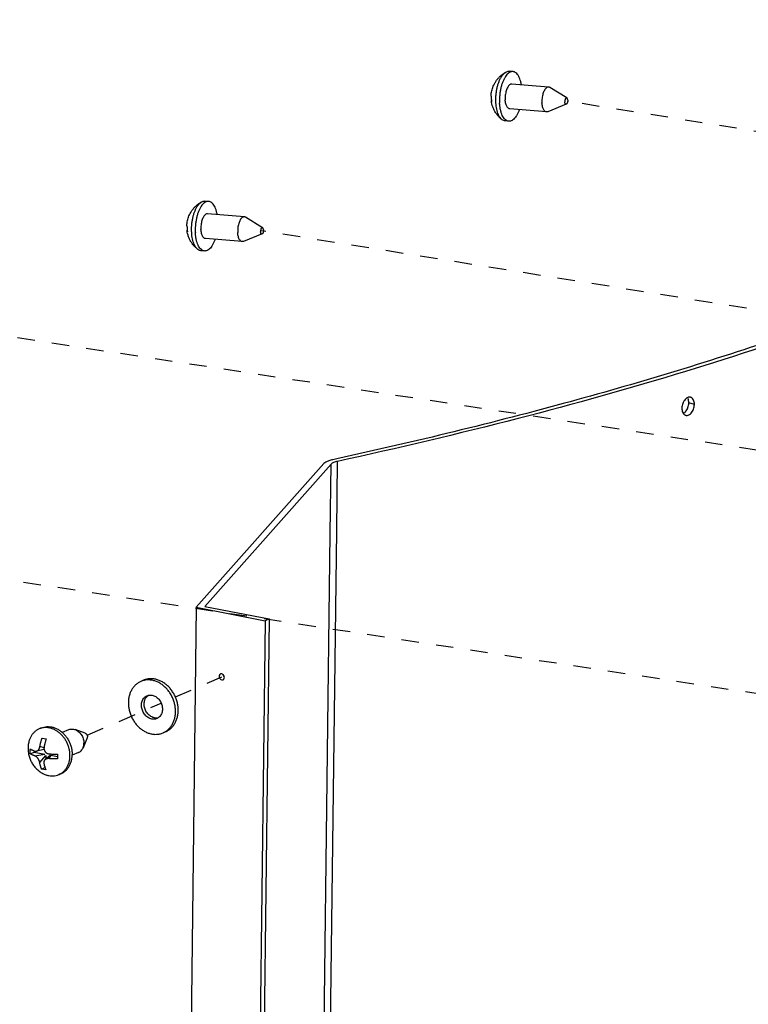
# Paper-space layout 'Layout1' of a CAD drawing. Header units: inches. Extents: x 29 to 351, y 58 to 234.
# Tile 49 of 104: x 36.44 to 41.05, y 194.44 to 200.67. Entities that reach past the tile are written whole.
import ezdxf

# ---------------------------------------------------------------- set-up
doc = ezdxf.new("R2010")
doc.units = ezdxf.units.IN
doc.header["$LTSCALE"] = 1.1
doc.header["$MEASUREMENT"] = 0
doc.linetypes.add('DASHED', pattern=[0.2, 0.1, -0.1])
doc.layers.get('0').update_dxf_attribs({"linetype": 'CONTINUOUS'})
for name, color, linetype in [('02___PRT_ALL_AXES', 7, 'CONTINUOUS'), ('6_ALL_SURFS', 7, 'CONTINUOUS'), ('7_ALL_FEATURES', 7, 'CONTINUOUS')]:
    doc.layers.add(name, color=color, linetype=linetype)

psp = doc.layouts.get("Layout1")

# ---------------------------------------------------------------- linework, layer by layer
at = {"color": 4, "linetype": 'DASHED'}
for p, q in [((66.82302021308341, 195.8473634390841), (39.89193912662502, 200.1506198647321)), ((64.71317168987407, 195.0560451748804), (37.96694319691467, 199.3297644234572)), ((63.50124009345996, 194.5428296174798), (36.02264840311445, 198.7123643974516)), ((61.14653916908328, 193.3595199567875), (34.43332467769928, 197.4129182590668)), ((37.42003592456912, 196.3808517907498), (37.71373654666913, 196.5082198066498)), ((36.86215429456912, 196.1389174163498), (37.33026032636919, 196.3419191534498))]:
    psp.add_line(p, q, dxfattribs=at)
at = {"color": 7, "linetype": 'Continuous'}
for p, q in [((38.40025809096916, 197.4157476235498), (38.40560965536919, 197.8534565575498)), ((38.44086261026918, 197.4333568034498), (38.44621417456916, 197.8710657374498)), ((37.21841868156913, 196.4865247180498), (37.20142547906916, 196.4791553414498)), ((37.3593942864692, 196.1614460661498), (37.34240108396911, 196.1540766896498))]:
    psp.add_line(p, q, dxfattribs=at)
for points, start_tangent, end_tangent in [([(37.2014243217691, 196.4791541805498), (37.19302190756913, 196.4751018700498), (37.17580822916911, 196.4638875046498), (37.16055097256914, 196.4496751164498), (37.14756073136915, 196.4327540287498), (37.1371019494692, 196.4134687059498), (37.1293875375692, 196.3922117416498), (37.1245745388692, 196.3694158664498), (37.12276093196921, 196.3455451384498), (37.1239836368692, 196.3210854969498), (37.12821776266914, 196.2965348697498), (37.13537711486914, 196.2723930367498), (37.14531594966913, 196.2491514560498), (37.15783194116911, 196.2272832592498), (37.17267029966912, 196.2072336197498), (37.18952895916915, 196.1894106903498), (37.2080647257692, 196.1741772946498), (37.22790026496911, 196.1618435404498), (37.24863178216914, 196.1526605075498), (37.26983724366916, 196.1468151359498)], (-0.9174468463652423, -0.3978583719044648), (0.981704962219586, -0.1904084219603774)), ([(37.27398931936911, 196.4864168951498), (37.25274159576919, 196.4888056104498), (37.23188415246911, 196.4876890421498), (37.21184158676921, 196.4830899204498), (37.2014243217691, 196.4791541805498)], (-0.9817049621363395, 0.1904084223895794), (-0.9174468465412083, -0.3978583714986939)), ([(37.2909825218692, 196.4937862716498), (37.2697347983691, 196.4961749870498), (37.2488773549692, 196.4950584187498), (37.22883478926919, 196.4904592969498), (37.21841752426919, 196.4865235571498)], (-0.9817049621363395, 0.1904084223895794), (-0.9174468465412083, -0.3978583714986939)), ([(37.34240224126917, 196.1540778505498), (37.35080465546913, 196.1581301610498), (37.36801833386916, 196.1693445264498), (37.38327559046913, 196.1835569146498), (37.39626583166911, 196.2004780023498), (37.40672461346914, 196.2197633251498), (37.41443902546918, 196.2410202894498), (37.41925202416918, 196.2638161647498), (37.42106563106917, 196.2876868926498), (37.41984292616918, 196.3121465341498), (37.41560880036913, 196.3366971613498), (37.40844944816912, 196.3608389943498), (37.3985106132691, 196.3840805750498), (37.38599462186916, 196.4059487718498), (37.37115626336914, 196.4259984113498), (37.35429760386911, 196.4438213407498), (37.33576183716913, 196.4590547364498), (37.31592629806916, 196.4713884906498), (37.29519478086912, 196.4805715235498), (37.27398931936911, 196.4864168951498)], (0.9174468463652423, 0.3978583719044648), (-0.981704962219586, 0.1904084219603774)), ([(37.35939544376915, 196.1614472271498), (37.36779785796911, 196.1654995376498), (37.38501153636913, 196.1767139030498), (37.4002687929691, 196.1909262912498), (37.4132590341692, 196.2078473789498), (37.42371781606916, 196.2271327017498), (37.43143222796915, 196.2483896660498), (37.43624522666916, 196.2711855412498), (37.43805883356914, 196.2950562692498), (37.43683612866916, 196.3195159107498), (37.4326020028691, 196.3440665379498), (37.4254426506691, 196.3682083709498), (37.41550381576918, 196.3914499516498), (37.40298782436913, 196.4133181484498), (37.38814946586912, 196.4333677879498), (37.3712908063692, 196.4511907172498), (37.35275503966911, 196.4664241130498), (37.33291950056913, 196.4787578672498), (37.3121879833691, 196.4879409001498), (37.2909825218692, 196.4937862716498)], (0.9174468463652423, 0.3978583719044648), (-0.981704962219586, 0.1904084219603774)), ([(37.27099059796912, 196.2411489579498), (37.25949348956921, 196.2445281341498), (37.24837375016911, 196.2500976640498), (37.23796924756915, 196.2576883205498), (37.22859611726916, 196.2670694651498), (37.2205391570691, 196.2779560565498), (37.21404317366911, 196.2900173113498), (37.2093055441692, 196.3028867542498), (37.20647021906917, 196.3161733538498), (37.20562334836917, 196.3294734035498), (37.2067906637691, 196.3423827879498), (37.20993669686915, 196.3545092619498), (37.2149658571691, 196.3654843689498), (37.22172533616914, 196.3749746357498), (37.23000975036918, 196.3826917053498), (37.23956738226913, 196.3884010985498), (37.24058167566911, 196.3888540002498)], (-0.9817049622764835, 0.1904084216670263), (0.917472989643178, 0.3977980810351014)), ([(37.28798380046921, 196.2485183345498), (37.27648669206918, 196.2518975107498), (37.2653669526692, 196.2574670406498), (37.25496245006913, 196.2650576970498), (37.24558931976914, 196.2744388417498), (37.23753235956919, 196.2853254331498), (37.2310363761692, 196.2973866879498), (37.22629874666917, 196.3102561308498), (37.22346342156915, 196.3235427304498), (37.22261655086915, 196.3368427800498), (37.22378386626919, 196.3497521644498), (37.22692989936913, 196.3618786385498), (37.23195905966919, 196.3728537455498), (37.23871853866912, 196.3823440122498), (37.2470029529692, 196.3900610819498), (37.2499928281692, 196.3921524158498)], (-0.9817049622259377, 0.1904084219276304), (0.8388572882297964, 0.5443514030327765)), ([(37.24058167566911, 196.3888540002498), (37.25013496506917, 196.3919352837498)], (0.9174729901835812, 0.3977980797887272), (0.9768879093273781, 0.2137522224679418)), ([(37.25013496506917, 196.3919352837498), (37.26131082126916, 196.3931692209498), (37.2728359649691, 196.3920830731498)], (0.97688790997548, 0.2137522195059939), (0.9817049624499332, -0.1904084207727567)), ([(37.2728359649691, 196.3920830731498), (37.28433307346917, 196.3887038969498), (37.29545281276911, 196.3831343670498), (37.30585731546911, 196.3755437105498), (37.3152304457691, 196.3661625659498), (37.32328740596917, 196.3552759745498), (37.32978338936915, 196.3432147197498), (37.33452101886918, 196.3303452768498), (37.33735634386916, 196.3170586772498), (37.33820321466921, 196.3037586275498), (37.33703589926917, 196.2908492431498), (37.33388986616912, 196.2787227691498), (37.32886070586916, 196.2677476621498), (37.32210122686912, 196.2582573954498), (37.31381681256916, 196.2505403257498), (37.31082693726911, 196.2484489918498)], (0.9817049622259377, -0.1904084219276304), (-0.8388572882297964, -0.5443514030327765)), ([(37.30324488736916, 196.2443780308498), (37.29371873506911, 196.2413026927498), (37.2825157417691, 196.2400628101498), (37.27099059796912, 196.2411489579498)], (-0.9174729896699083, -0.3977980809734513), (-0.9817049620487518, 0.1904084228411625)), ([(37.31068480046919, 196.2486661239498), (37.29950894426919, 196.2474321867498), (37.28798380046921, 196.2485183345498)], (-0.97688790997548, -0.2137522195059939), (-0.9817049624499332, 0.1904084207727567)), ([(37.31082693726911, 196.2484489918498), (37.30425918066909, 196.2448309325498), (37.30324488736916, 196.2443780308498)], (-0.8388572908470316, -0.5443513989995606), (-0.917472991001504, -0.3977980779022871)), ([(37.26983724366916, 196.1468151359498), (37.29108496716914, 196.1444264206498), (37.31194241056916, 196.1455429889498), (37.33198497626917, 196.1501421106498), (37.34240224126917, 196.1540778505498)], (0.9817049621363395, -0.1904084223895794), (0.9174468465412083, 0.3978583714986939))]:
    psp.add_spline(points, degree=3, dxfattribs=dict(at, start_tangent=start_tangent, end_tangent=end_tangent))
at = {"layer": '02___PRT_ALL_AXES', "color": 7, "linetype": 'Continuous'}
for p, q in [((39.55547263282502, 200.3368147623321), (39.53216260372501, 200.3387659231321)), ((39.78150746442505, 200.2388790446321), (39.54890467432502, 200.2583490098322)), ((39.89697555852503, 200.1701253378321), (39.78904492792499, 200.2363198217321)), ((39.89366279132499, 200.1305485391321), (39.77622958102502, 200.0832180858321)), ((39.76837154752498, 200.0819475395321), (39.53576875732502, 200.1014175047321)), ((39.529200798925, 200.0229517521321), (39.50589076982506, 200.0249029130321)), ((37.63047670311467, 199.5159593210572), (37.60716667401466, 199.5179104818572)), ((37.8565115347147, 199.4180236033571), (37.62390874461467, 199.4374935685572)), ((37.97197962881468, 199.3492698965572), (37.86404899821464, 199.4154643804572)), ((37.84337561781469, 199.2610920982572), (37.61077282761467, 199.2805620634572)), ((37.96866686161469, 199.3096930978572), (37.85123365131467, 199.2623626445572)), ((37.60420486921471, 199.2020963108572), (37.58089484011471, 199.2040474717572)), ((36.57201236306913, 196.1847437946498), (36.55790551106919, 196.1786261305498)), ((36.74410771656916, 196.1735501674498), (36.70438846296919, 196.1563252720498)), ((36.84976601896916, 196.1512153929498), (36.78581396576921, 196.1741684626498)), ((36.86266602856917, 196.1214689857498), (36.83571729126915, 196.0590953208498)), ((36.8067635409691, 196.0290707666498), (36.76703393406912, 196.0118413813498)), ((36.7671933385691, 196.0118368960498), (36.76724805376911, 196.0145496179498)), ((36.69732401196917, 195.8957849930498), (36.68321715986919, 195.8896673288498))]:
    psp.add_line(p, q, dxfattribs=at)
for points, start_tangent, end_tangent in [([(39.55547307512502, 200.3368090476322), (39.54969764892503, 200.3367693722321), (39.53904021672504, 200.3339771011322), (39.52845642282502, 200.3277426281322), (39.51818269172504, 200.3182052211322), (39.508448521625, 200.3055779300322), (39.49947135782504, 200.2901428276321), (39.491451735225, 200.2722447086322), (39.48456879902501, 200.2522833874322), (39.47897630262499, 200.2307047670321), (39.47479917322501, 200.2079908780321), (39.47213072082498, 200.1846491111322), (39.47103055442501, 200.1612008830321), (39.47152324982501, 200.1381699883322)], (-0.9965430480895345, 0.08307799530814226), (0.05679379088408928, -0.9983859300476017)), ([(39.60961736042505, 200.2533221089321), (39.60746556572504, 200.2643692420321), (39.60240062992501, 200.2831555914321), (39.59599396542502, 200.2996350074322), (39.58838868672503, 200.3134393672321), (39.579754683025, 200.3242603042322), (39.57028482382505, 200.3318560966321), (39.56019065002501, 200.3360570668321), (39.55547307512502, 200.3368090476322)], (-0.1683537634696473, 0.9857266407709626), (-0.9965430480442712, 0.08307799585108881)), ([(39.54890114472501, 200.2583472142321), (39.54788437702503, 200.2584011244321), (39.54131576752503, 200.2571847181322), (39.53478192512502, 200.2533359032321), (39.52850535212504, 200.2469857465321), (39.52269978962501, 200.2383504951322), (39.51756293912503, 200.2277242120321), (39.51326972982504, 200.2154687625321), (39.50996636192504, 200.2020014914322), (39.50776532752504, 200.1877810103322), (39.50674158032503, 200.1732915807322), (39.50692998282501, 200.1590266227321)], (-0.9962940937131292, 0.0860120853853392), (0.05679379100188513, -0.9983859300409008)), ([(39.78150728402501, 200.2388769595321), (39.78048716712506, 200.2389311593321), (39.77391855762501, 200.2377147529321), (39.76738471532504, 200.2338659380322), (39.761108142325, 200.2275157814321), (39.75530257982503, 200.2188805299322), (39.750165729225, 200.2082542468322), (39.745872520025, 200.1959987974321), (39.74256915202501, 200.1825315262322), (39.74036811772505, 200.1683110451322), (39.73934437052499, 200.1538216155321), (39.73953277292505, 200.1395566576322)], (-0.996275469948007, 0.0862275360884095), (0.05679379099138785, -0.9983859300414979)), ([(39.78904617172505, 200.2363218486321), (39.786866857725, 200.2374737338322), (39.78150728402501, 200.2388769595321)], (-0.8523180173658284, 0.5230238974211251), (-0.9962754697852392, 0.08622753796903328)), ([(39.52920035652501, 200.0229574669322), (39.52448278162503, 200.0237094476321), (39.51438860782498, 200.0279104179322), (39.50491874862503, 200.0355062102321), (39.49628474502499, 200.0463271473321), (39.48867946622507, 200.0601315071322), (39.482272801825, 200.0766109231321), (39.477207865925, 200.0953972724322), (39.47359780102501, 200.1160708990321), (39.47152324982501, 200.1381699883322)], (-0.9965430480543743, 0.08307799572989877), (-0.05679379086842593, 0.9983859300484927)), ([(39.53577228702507, 200.1014193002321), (39.53040936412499, 200.1028228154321), (39.52443584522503, 200.1069044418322), (39.51907191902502, 200.1134712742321), (39.51450024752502, 200.1222996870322), (39.51087651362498, 200.1330890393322), (39.50832411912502, 200.1454719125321), (39.50692998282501, 200.1590266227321)], (-0.9962940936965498, 0.0860120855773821), (-0.0567937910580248, 0.9983859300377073)), ([(39.76837172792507, 200.0819496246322), (39.76301215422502, 200.0833528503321), (39.75703863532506, 200.0874344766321), (39.751674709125, 200.0940013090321), (39.747103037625, 200.1028297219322), (39.74347930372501, 200.1136190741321), (39.74092690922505, 200.1260019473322), (39.73953277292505, 200.1395566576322)], (-0.9962754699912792, 0.08622753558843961), (-0.0567937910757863, 0.9983859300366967)), ([(39.89697540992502, 200.1701259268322), (39.89694159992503, 200.1701459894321), (39.894622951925, 200.1708005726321), (39.89221614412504, 200.1700719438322), (39.88988519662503, 200.1680097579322), (39.88778895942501, 200.1647545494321), (39.88607028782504, 200.1605281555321), (39.88484630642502, 200.1556185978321), (39.88420042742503, 200.1503604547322), (39.88417666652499, 200.1451120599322)], (-0.8580087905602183, 0.5136350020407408), (0.0567937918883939, -0.9983859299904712)), ([(39.893664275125, 200.1305526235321), (39.89203566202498, 200.1302064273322), (39.88971701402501, 200.1308610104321), (39.88764453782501, 200.1328541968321), (39.88595946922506, 200.1360501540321), (39.88477664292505, 200.1402310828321), (39.88417666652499, 200.1451120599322)], (-0.9275147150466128, -0.3737866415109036), (-0.05679379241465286, 0.9983859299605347)), ([(39.90248194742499, 200.1558949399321), (39.90245818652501, 200.1506465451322), (39.90181230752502, 200.1453884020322), (39.90058832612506, 200.1404788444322), (39.89886965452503, 200.1362524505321), (39.89677341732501, 200.1329972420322), (39.89444246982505, 200.1309350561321), (39.893664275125, 200.1305526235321)], (0.05679378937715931, -0.9983859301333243), (-0.9275147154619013, -0.3737866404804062)), ([(39.90248194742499, 200.1558949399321), (39.90188197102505, 200.1607759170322), (39.90069914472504, 200.1649568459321), (39.89901407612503, 200.1681528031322), (39.89697540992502, 200.1701259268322)], (-0.05679378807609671, 0.9983859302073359), (-0.8580087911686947, 0.5136350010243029)), ([(39.59647238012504, 200.0962817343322), (39.59322169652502, 200.0875218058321), (39.58520207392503, 200.0696236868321), (39.57622491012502, 200.0541885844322), (39.56649074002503, 200.0415612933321), (39.556217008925, 200.0320238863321), (39.54563321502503, 200.0257894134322), (39.53497578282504, 200.0229971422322), (39.52920035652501, 200.0229574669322)], (-0.329910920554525, -0.9440120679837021), (-0.9965430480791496, 0.08307799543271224)), ([(39.77622979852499, 200.0832175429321), (39.77596045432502, 200.0831118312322), (39.76939184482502, 200.0818954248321), (39.76837172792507, 200.0819496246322)], (-0.9282196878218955, -0.3720325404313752), (-0.9962754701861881, 0.08622753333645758)), ([(37.63047714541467, 199.5159536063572), (37.62470171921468, 199.5159139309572), (37.61404428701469, 199.5131216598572), (37.60346049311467, 199.5068871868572), (37.5931867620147, 199.4973497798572), (37.58345259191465, 199.4847224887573), (37.5744754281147, 199.4692873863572), (37.56645580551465, 199.4513892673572), (37.55957286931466, 199.4314279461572), (37.55398037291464, 199.4098493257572), (37.54980324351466, 199.3871354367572), (37.54713479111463, 199.3637936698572), (37.54603462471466, 199.3403454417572), (37.54652732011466, 199.3173145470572)], (-0.9965430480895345, 0.08307799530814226), (0.05679379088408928, -0.9983859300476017)), ([(37.6846214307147, 199.4324666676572), (37.68246963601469, 199.4435138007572), (37.67740470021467, 199.4623001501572), (37.67099803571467, 199.4787795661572), (37.66339275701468, 199.4925839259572), (37.65475875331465, 199.5034048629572), (37.6452888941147, 199.5110006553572), (37.63519472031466, 199.5152016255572), (37.63047714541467, 199.5159536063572)], (-0.1683537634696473, 0.9857266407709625), (-0.9965430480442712, 0.08307799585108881)), ([(37.62390521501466, 199.4374917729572), (37.62288844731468, 199.4375456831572), (37.61631983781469, 199.4363292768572), (37.60978599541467, 199.4324804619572), (37.60350942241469, 199.4261303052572), (37.59770385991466, 199.4174950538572), (37.59256700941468, 199.4068687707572), (37.58827380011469, 199.3946133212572), (37.58497043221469, 199.3811460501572), (37.58276939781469, 199.3669255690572), (37.58174565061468, 199.3524361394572), (37.58193405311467, 199.3381711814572)], (-0.9962940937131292, 0.0860120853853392), (0.05679379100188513, -0.9983859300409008)), ([(37.85651135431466, 199.4180215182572), (37.85549123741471, 199.4180757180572), (37.84892262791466, 199.4168593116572), (37.84238878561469, 199.4130104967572), (37.83611221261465, 199.4066603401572), (37.83030665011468, 199.3980250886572), (37.82516979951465, 199.3873988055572), (37.82087659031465, 199.3751433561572), (37.81757322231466, 199.3616760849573), (37.81537218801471, 199.3474556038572), (37.8143484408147, 199.3329661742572), (37.8145368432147, 199.3187012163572)], (-0.996275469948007, 0.0862275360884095), (0.05679379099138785, -0.9983859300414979)), ([(37.8640502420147, 199.4154664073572), (37.86187092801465, 199.4166182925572), (37.85651135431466, 199.4180215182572)], (-0.8523180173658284, 0.5230238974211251), (-0.9962754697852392, 0.08622753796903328)), ([(37.60420442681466, 199.2021020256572), (37.59948685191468, 199.2028540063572), (37.58939267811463, 199.2070549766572), (37.57992281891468, 199.2146507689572), (37.57128881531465, 199.2254717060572), (37.56368353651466, 199.2392760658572), (37.55727687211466, 199.2557554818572), (37.55221193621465, 199.2745418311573), (37.54860187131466, 199.2952154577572), (37.54652732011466, 199.3173145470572)], (-0.9965430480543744, 0.08307799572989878), (-0.05679379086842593, 0.9983859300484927)), ([(37.61077635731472, 199.2805638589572), (37.60541343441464, 199.2819673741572), (37.59943991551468, 199.2860490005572), (37.59407598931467, 199.2926158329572), (37.58950431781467, 199.3014442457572), (37.58588058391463, 199.3122335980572), (37.58332818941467, 199.3246164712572), (37.58193405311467, 199.3381711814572)], (-0.9962940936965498, 0.0860120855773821), (-0.0567937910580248, 0.9983859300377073)), ([(37.84337579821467, 199.2610941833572), (37.83801622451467, 199.2624974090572), (37.83204270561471, 199.2665790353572), (37.82667877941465, 199.2731458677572), (37.82210710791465, 199.2819742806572), (37.81848337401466, 199.2927636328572), (37.8159309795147, 199.3051465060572), (37.8145368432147, 199.3187012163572)], (-0.9962754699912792, 0.08622753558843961), (-0.0567937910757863, 0.9983859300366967)), ([(37.97197948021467, 199.3492704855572), (37.97194567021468, 199.3492905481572), (37.96962702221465, 199.3499451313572), (37.9672202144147, 199.3492165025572), (37.96488926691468, 199.3471543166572), (37.96279302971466, 199.3438991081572), (37.96107435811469, 199.3396727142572), (37.95985037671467, 199.3347631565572), (37.95920449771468, 199.3295050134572), (37.95918073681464, 199.3242566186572)], (-0.8580087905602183, 0.5136350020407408), (0.0567937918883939, -0.9983859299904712)), ([(37.96866834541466, 199.3096971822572), (37.96703973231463, 199.3093509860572), (37.96472108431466, 199.3100055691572), (37.96264860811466, 199.3119987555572), (37.96096353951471, 199.3151947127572), (37.9597807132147, 199.3193756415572), (37.95918073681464, 199.3242566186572)], (-0.9275147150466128, -0.3737866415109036), (-0.05679379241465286, 0.9983859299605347)), ([(37.97748601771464, 199.3350394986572), (37.97746225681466, 199.3297911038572), (37.97681637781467, 199.3245329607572), (37.97559239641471, 199.3196234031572), (37.97387372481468, 199.3153970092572), (37.97177748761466, 199.3121418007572), (37.9694465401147, 199.3100796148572), (37.96866834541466, 199.3096971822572)], (0.05679378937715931, -0.9983859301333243), (-0.9275147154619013, -0.3737866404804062)), ([(37.97748601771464, 199.3350394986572), (37.9768860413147, 199.3399204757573), (37.97570321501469, 199.3441014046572), (37.97401814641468, 199.3472973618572), (37.97197948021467, 199.3492704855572)], (-0.05679378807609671, 0.9983859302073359), (-0.8580087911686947, 0.5136350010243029)), ([(37.67147645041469, 199.2754262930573), (37.66822576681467, 199.2666663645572), (37.66020614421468, 199.2487682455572), (37.65122898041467, 199.2333331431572), (37.64149481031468, 199.2207058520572), (37.63122107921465, 199.2111684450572), (37.62063728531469, 199.2049339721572), (37.60997985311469, 199.2021417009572), (37.60420442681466, 199.2021020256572)], (-0.3299109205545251, -0.9440120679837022), (-0.9965430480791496, 0.08307799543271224)), ([(37.85123386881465, 199.2623621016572), (37.85096452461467, 199.2622563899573), (37.84439591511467, 199.2610399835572), (37.84337579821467, 199.2610941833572)], (-0.9282196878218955, -0.3720325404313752), (-0.9962754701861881, 0.08622753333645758)), ([(36.57200724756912, 196.1847414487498), (36.58794912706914, 196.1901596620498), (36.60696549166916, 196.1931363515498), (36.62660068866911, 196.1926981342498), (36.64641610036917, 196.1888547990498), (36.66596908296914, 196.1816921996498), (36.68482285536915, 196.1713703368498), (36.70255625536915, 196.1581197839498), (36.70448738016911, 196.1564370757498)], (0.9174581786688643, 0.3978322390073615), (0.748950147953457, -0.662626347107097)), ([(36.70448738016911, 196.1564370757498), (36.7187731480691, 196.1422365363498), (36.73311127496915, 196.1240753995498), (36.74525034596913, 196.1040420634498), (36.75491919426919, 196.0825840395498), (36.76190183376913, 196.0601806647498), (36.7660422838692, 196.0373323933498), (36.76724805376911, 196.0145496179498)], (0.7489501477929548, -0.6626263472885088), (-0.01222539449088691, -0.999925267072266)), ([(36.74410789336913, 196.1735497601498), (36.74671361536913, 196.1745968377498), (36.75818198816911, 196.1774152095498), (36.77023791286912, 196.1776419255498), (36.78247083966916, 196.1752692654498), (36.78581397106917, 196.1741684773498)], (0.9173597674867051, 0.3980591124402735), (0.9412056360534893, -0.3378342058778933)), ([(36.78581397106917, 196.1741684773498), (36.79446419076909, 196.1703780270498), (36.80580954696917, 196.1631347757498), (36.81612055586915, 196.1537861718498), (36.82504608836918, 196.1426505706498), (36.83228219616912, 196.1301071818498), (36.83758246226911, 196.1165831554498), (36.84076639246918, 196.1025390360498), (36.84172556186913, 196.0884530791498)], (0.9412056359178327, -0.3378342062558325), (-0.01222539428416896, -0.9999252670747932)), ([(36.8497675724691, 196.1512147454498), (36.85174871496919, 196.1503648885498), (36.85585775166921, 196.1476144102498), (36.85936881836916, 196.1438258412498), (36.86204264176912, 196.1392573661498), (36.86369700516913, 196.1342203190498), (36.86421916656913, 196.1290579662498)], (0.9411524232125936, -0.3379824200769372), (-0.01222539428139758, -0.9999252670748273)), ([(36.83571711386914, 196.0590953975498), (36.8369158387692, 196.0620594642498), (36.84042730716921, 196.0748049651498), (36.84172556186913, 196.0884530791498)], (0.3966550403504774, 0.9179677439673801), (0.01222539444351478, 0.999925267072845)), ([(36.8626654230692, 196.1214672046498), (36.86357354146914, 196.1241221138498), (36.86421916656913, 196.1290579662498)], (0.3966580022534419, 0.9179664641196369), (0.01222539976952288, 0.9999252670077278)), ([(36.80676336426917, 196.0290711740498), (36.81464792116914, 196.0333381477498), (36.82380287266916, 196.0409669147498), (36.83131073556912, 196.0506506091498), (36.83571711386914, 196.0590953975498)], (0.9173597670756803, 0.398059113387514), (0.3966550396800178, 0.9179677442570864)), ([(36.69732912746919, 195.8957873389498), (36.6993599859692, 195.8966942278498), (36.71588761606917, 195.9062264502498), (36.73060093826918, 195.9187528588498), (36.74317128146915, 195.9339936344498), (36.7533178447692, 195.9516083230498), (36.76081397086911, 195.9712034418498), (36.7654922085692, 195.9923412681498), (36.7671933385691, 196.0118368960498)], (0.917458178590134, 0.3978322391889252), (0.02812636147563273, 0.9996043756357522))]:
    psp.add_spline(points, degree=3, dxfattribs=dict(at, start_tangent=start_tangent, end_tangent=end_tangent))
at = {"layer": '6_ALL_SURFS', "color": 7, "linetype": 'Continuous'}
for p, q in [((37.60633608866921, 196.9535373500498), (38.40560965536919, 197.8534565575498)), ((37.60633608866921, 196.9535373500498), (38.01426402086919, 196.8744169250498)), ((38.01426402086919, 196.8744169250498), (37.63338026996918, 165.7216155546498))]:
    psp.add_line(p, q, dxfattribs=at)
for points, start_tangent, end_tangent in [([(44.88059121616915, 200.6614372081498), (44.45243383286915, 200.2514351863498), (43.90783725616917, 199.8539543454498), (43.25040834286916, 199.4716392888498), (42.48446463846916, 199.1070008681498), (41.61503661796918, 198.7624339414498), (40.64783450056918, 198.4402015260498), (39.58921042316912, 198.1424198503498), (38.44621417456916, 197.8710657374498)], (-0.6640899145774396, -0.7476527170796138), (-0.9771041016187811, -0.212761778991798)), ([(40.6453868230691, 198.2627471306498), (40.63710008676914, 198.2511550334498), (40.63067657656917, 198.2376387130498)], (-0.6631517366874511, -0.748484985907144), (-0.3510784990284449, -0.9363460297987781)), ([(40.6592268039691, 198.2738853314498), (40.65500374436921, 198.2713345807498), (40.6453868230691, 198.2627471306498)], (-0.8855839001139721, -0.4644794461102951), (-0.6631517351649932, -0.7484849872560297)), ([(40.67970359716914, 198.2768161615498), (40.67547550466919, 198.2775525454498), (40.66527149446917, 198.2763822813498), (40.6592268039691, 198.2738853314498)], (-0.966102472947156, 0.2581588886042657), (-0.8855839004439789, -0.4644794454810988)), ([(40.70381919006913, 198.2318704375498), (40.69895720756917, 198.2584241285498), (40.69289946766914, 198.2681127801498), (40.68490667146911, 198.2747520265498), (40.67970359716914, 198.2768161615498)], (0.01222539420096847, 0.9999252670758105), (-0.9661024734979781, 0.2581588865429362)), ([(40.62501664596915, 198.2076742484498), (40.62991298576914, 198.1811113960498), (40.6329628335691, 198.1754945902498)], (-0.01222539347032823, -0.9999252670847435), (0.5431435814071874, -0.8396398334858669)), ([(40.63067657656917, 198.2376387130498), (40.62501664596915, 198.2076742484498)], (-0.3510784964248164, -0.9363460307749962), (-0.01222539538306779, -0.9999252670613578)), ([(40.64922632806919, 198.1627032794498), (40.65348931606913, 198.1619577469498), (40.66370312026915, 198.1631253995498), (40.6739614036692, 198.1681756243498), (40.68355316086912, 198.1767697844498), (40.69180522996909, 198.1883711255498), (40.6981940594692, 198.2018966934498)], (0.9658244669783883, -0.2591970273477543), (0.3491138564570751, 0.9370803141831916)), ([(40.6981940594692, 198.2018966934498), (40.70381919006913, 198.2318704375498)], (0.3491138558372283, 0.9370803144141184), (0.01222539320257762, 0.9999252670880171)), ([(40.6329628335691, 198.1754945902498), (40.63600525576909, 198.1714135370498), (40.64403275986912, 198.1647650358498)], (0.5431435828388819, -0.8396398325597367), (0.8797975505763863, -0.4753485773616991)), ([(40.64403275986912, 198.1647650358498), (40.64922632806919, 198.1627032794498)], (0.8797975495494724, -0.4753485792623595), (0.965824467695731, -0.2591970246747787)), ([(38.44621417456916, 197.8710657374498), (38.42108619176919, 197.8634195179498), (38.40560965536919, 197.8534565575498)], (-0.9771041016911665, -0.2127617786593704), (-0.6640599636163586, -0.7476793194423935)), ([(37.72265386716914, 196.5224882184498), (37.7257790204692, 196.5106145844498), (37.72936346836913, 196.5058021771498)], (-0.01222539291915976, -0.9999252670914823), (0.6990295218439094, -0.7150928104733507))]:
    psp.add_spline(points, degree=3, dxfattribs=dict(at, start_tangent=start_tangent, end_tangent=end_tangent))
at = {"layer": '7_ALL_FEATURES', "color": 7, "linetype": 'Continuous'}
for p, q in [((39.51041420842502, 200.3332343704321), (39.51187342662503, 200.3340607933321)), ((39.42015781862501, 200.1438803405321), (39.41938444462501, 200.1486501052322)), ((39.41970464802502, 200.1540845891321), (39.42093341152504, 200.1440109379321)), ((37.58541827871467, 199.5123789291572), (37.58687749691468, 199.5132053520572)), ((37.49516188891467, 199.3230248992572), (37.49438851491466, 199.3277946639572)), ((37.49470871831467, 199.3332291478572), (37.49593748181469, 199.3231554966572)), ((40.70381919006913, 198.2318704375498), (40.66853293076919, 198.2412223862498)), ((38.44218957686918, 197.8874750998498), (38.41663352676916, 197.8818999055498)), ((37.55225461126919, 196.9480288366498), (38.35978719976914, 197.8572470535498)), ((38.02472590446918, 166.7006551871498), (38.40025809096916, 197.4157476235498)), ((38.06533042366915, 166.7182643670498), (38.44086261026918, 197.4333568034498)), ((37.55225461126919, 196.9480288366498), (37.17137086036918, 165.7952274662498)), ((37.55225461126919, 196.9480288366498), (37.98877421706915, 196.8633628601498)), ((37.98877421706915, 196.8633628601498), (37.60789046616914, 165.7105614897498)), ((38.01426402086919, 196.8744169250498), (37.98877421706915, 196.8633628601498)), ((36.5764730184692, 196.1209351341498), (36.58928089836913, 196.1181684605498)), ((36.58928089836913, 196.1181684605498), (36.60298899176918, 196.1157921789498)), ((36.60117693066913, 196.1160883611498), (36.6011040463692, 196.1101270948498)), ((36.50217006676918, 196.0218776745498), (36.52706523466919, 196.0326738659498)), ((36.52715314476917, 196.0398641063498), (36.52706523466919, 196.0326738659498)), ((36.52706523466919, 196.0326738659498), (36.59335516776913, 196.0198164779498)), ((36.53132234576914, 196.0080396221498), (36.59335516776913, 196.0198164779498)), ((36.58964179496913, 196.0485610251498), (36.54072968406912, 196.0377318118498)), ((36.58910355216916, 196.0595775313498), (36.56284645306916, 196.0672478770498)), ((36.56162199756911, 195.9670986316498), (36.59989189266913, 196.0109840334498)), ((36.62857824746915, 196.0110807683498), (36.59636568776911, 195.9847448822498)), ((36.59989189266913, 196.0109840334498), (36.59960344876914, 195.9873919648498)), ((36.63312912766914, 196.0121020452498), (36.6192930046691, 195.9909771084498)), ((36.63312912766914, 196.0121020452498), (36.67431749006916, 196.0041132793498)), ((36.57407404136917, 195.9247207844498), (36.59506245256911, 195.9338227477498)), ((36.58688192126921, 195.9219541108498), (36.57407404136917, 195.9247207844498)), ((36.60059001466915, 195.9195778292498), (36.58688192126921, 195.9219541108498))]:
    psp.add_line(p, q, dxfattribs=at)
for centre, major_axis, ratio, start_param in [((36.59192755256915, 196.0110258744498), (0.0050605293, -0.006837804), 0.9881720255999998, -0.7021411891), ((36.63433554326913, 196.0028005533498), (-0.005982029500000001, 0.008082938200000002), 0.7071757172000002, 0.045822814)]:
    psp.add_ellipse(centre, major_axis=major_axis, ratio=ratio, start_param=start_param, end_param=0.7021411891, dxfattribs=at)
for points, start_tangent, end_tangent in [([(44.83476897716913, 200.6652279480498), (44.23933035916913, 200.1225576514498), (43.43952630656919, 199.6037017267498), (42.44469067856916, 199.1147153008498), (41.26643316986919, 198.6613048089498), (39.9185039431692, 198.2487615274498), (38.44218957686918, 197.8874750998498)], (-0.6640899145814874, -0.7476527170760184), (-0.9769378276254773, -0.2135239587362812)), ([(39.41752701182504, 200.1813044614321), (39.41817849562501, 200.1917042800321), (39.42028616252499, 200.2072482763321), (39.42366690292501, 200.2223064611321), (39.42835691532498, 200.2371245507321), (39.43457607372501, 200.2520710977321), (39.44264860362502, 200.2673222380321), (39.45212506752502, 200.2817164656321), (39.46272051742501, 200.2949077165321), (39.47568409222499, 200.3081498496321), (39.48894013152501, 200.3192461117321), (39.50646829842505, 200.3310006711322)], (0.03374358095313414, 0.9994305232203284), (0.8616241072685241, 0.5075469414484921)), ([(39.44821322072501, 200.1401211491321), (39.44770831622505, 200.1620921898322), (39.44865524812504, 200.1844651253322), (39.45103473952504, 200.2067845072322), (39.45479835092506, 200.2285959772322), (39.45986946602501, 200.2494555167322), (39.46614485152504, 200.2689384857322), (39.47349675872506, 200.2866482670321), (39.48177552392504, 200.3022243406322), (39.49081261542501, 200.3153496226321), (39.50042406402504, 200.3257569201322), (39.51041420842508, 200.3332343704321)], (-0.0567937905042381, 0.9983859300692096), (0.8616241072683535, 0.5075469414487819)), ([(39.51187343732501, 200.3340607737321), (39.52057967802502, 200.3376297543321), (39.530713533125, 200.3388535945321), (39.53216250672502, 200.3387647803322)], (0.8785514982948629, 0.4776476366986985), (0.9964195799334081, -0.08454596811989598)), ([(39.41752702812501, 200.1813044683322), (39.417554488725, 200.1799002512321), (39.41783224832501, 200.1780069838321), (39.41838652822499, 200.1761327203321), (39.41921091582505, 200.1742909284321)], (-0.03367222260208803, -0.9994329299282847), (0.4646394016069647, -0.8854999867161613)), ([(39.41921091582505, 200.1742909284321), (39.41912355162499, 200.1642616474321), (39.41970464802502, 200.1540845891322)], (-0.04195017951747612, -0.9991197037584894), (0.08944437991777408, -0.995991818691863)), ([(39.41938442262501, 200.1486500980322), (39.41934206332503, 200.1489608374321), (39.41924208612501, 200.1506386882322), (39.41935675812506, 200.1523228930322), (39.41968743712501, 200.1540244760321), (39.41970331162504, 200.1540856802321)], (-0.1468284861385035, 0.9891619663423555), (0.2531051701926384, 0.9674387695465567)), ([(39.42093341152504, 200.1440109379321), (39.42019047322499, 200.1456385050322), (39.41965837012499, 200.1472917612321), (39.41938442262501, 200.1486500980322)], (-0.4646394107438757, 0.8854999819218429), (-0.146828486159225, 0.9891619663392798)), ([(39.48666612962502, 200.0329155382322), (39.46935572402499, 200.0483832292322), (39.454925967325, 200.0649511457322), (39.44218356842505, 200.0838752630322), (39.43215605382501, 200.1037153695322), (39.42501483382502, 200.1233628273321), (39.420533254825, 200.1418160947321), (39.42015781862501, 200.1438803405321)], (-0.7869149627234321, 0.6170614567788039), (-0.1732264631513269, 0.9848820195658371)), ([(39.48666572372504, 200.0329150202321), (39.479162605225, 200.0400975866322), (39.47114941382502, 200.0511637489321), (39.46411086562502, 200.0648899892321), (39.45819024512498, 200.0809968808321), (39.45350807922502, 200.0991565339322), (39.45015968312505, 200.1189992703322), (39.44821322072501, 200.1401211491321)], (-0.7871423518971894, 0.6167713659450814), (-0.05679379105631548, 0.9983859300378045)), ([(39.50589086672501, 200.0249040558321), (39.497443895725, 200.0267878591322), (39.48798731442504, 200.0319167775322), (39.48666572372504, 200.0329150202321)], (-0.9964195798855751, 0.08454596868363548), (-0.7871423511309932, 0.6167713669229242)), ([(37.4925310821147, 199.3604490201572), (37.49318256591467, 199.3708488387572), (37.49529023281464, 199.3863928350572), (37.49867097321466, 199.4014510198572), (37.50336098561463, 199.4162691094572), (37.50958014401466, 199.4312156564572), (37.51765267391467, 199.4464667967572), (37.52712913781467, 199.4608610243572), (37.53772458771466, 199.4740522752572), (37.55068816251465, 199.4872944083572), (37.56394420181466, 199.4983906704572), (37.5814723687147, 199.5101452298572)], (0.03374358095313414, 0.9994305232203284), (0.8616241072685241, 0.5075469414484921)), ([(37.52321729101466, 199.3192657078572), (37.5227123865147, 199.3412367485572), (37.52365931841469, 199.3636096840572), (37.52603880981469, 199.3859290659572), (37.52980242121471, 199.4077405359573), (37.53487353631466, 199.4286000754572), (37.5411489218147, 199.4480830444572), (37.54850082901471, 199.4657928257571), (37.55677959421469, 199.4813688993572), (37.56581668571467, 199.4944941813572), (37.57542813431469, 199.5049014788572), (37.58541827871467, 199.5123789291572)], (-0.0567937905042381, 0.9983859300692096), (0.8616241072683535, 0.5075469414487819)), ([(37.58687750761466, 199.5132053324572), (37.59558374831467, 199.5167743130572), (37.6057176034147, 199.5179981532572), (37.60716657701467, 199.5179093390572)], (0.8785514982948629, 0.4776476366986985), (0.9964195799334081, -0.08454596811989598)), ([(37.49253109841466, 199.3604490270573), (37.49255855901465, 199.3590448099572), (37.49283631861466, 199.3571515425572), (37.49339059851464, 199.3552772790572), (37.4942149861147, 199.3534354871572)], (-0.03367222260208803, -0.9994329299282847), (0.4646394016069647, -0.8854999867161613)), ([(37.4942149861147, 199.3534354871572), (37.49412762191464, 199.3434062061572), (37.49470871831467, 199.3332291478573)], (-0.04195017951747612, -0.9991197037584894), (0.08944437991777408, -0.995991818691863)), ([(37.49438849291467, 199.3277946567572), (37.49434613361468, 199.3281053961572), (37.49424615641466, 199.3297832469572), (37.49436082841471, 199.3314674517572), (37.49469150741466, 199.3331690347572), (37.49470738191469, 199.3332302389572)], (-0.1468284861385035, 0.9891619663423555), (0.2531051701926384, 0.9674387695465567)), ([(37.49593748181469, 199.3231554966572), (37.49519454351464, 199.3247830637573), (37.49466244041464, 199.3264363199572), (37.49438849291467, 199.3277946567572)], (-0.4646394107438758, 0.8854999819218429), (-0.146828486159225, 0.9891619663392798)), ([(37.56167019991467, 199.2120600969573), (37.54435979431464, 199.2275277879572), (37.52993003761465, 199.2440957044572), (37.5171876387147, 199.2630198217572), (37.50716012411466, 199.2828599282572), (37.50001890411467, 199.3025073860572), (37.49553732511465, 199.3209606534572), (37.49516188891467, 199.3230248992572)], (-0.7869149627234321, 0.6170614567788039), (-0.173226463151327, 0.9848820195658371)), ([(37.56166979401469, 199.2120595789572), (37.55416667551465, 199.2192421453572), (37.54615348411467, 199.2303083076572), (37.53911493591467, 199.2440345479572), (37.53319431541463, 199.2601414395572), (37.52851214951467, 199.2783010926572), (37.5251637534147, 199.2981438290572), (37.52321729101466, 199.3192657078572)], (-0.7871423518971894, 0.6167713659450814), (-0.05679379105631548, 0.9983859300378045)), ([(37.58089493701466, 199.2040486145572), (37.57244796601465, 199.2059324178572), (37.56299138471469, 199.2110613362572), (37.56166979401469, 199.2120595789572)], (-0.9964195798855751, 0.0845459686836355), (-0.7871423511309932, 0.6167713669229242)), ([(40.66853293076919, 198.2412223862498), (40.66368408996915, 198.2677801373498), (40.66291968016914, 198.2693999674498)], (0.01222539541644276, 0.9999252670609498), (-0.4447634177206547, 0.8956480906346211)), ([(40.64755091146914, 198.1852841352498), (40.64831654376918, 198.1861370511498), (40.65654806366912, 198.1977320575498), (40.66220071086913, 198.2093800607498)], (0.6751153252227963, 0.7377122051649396), (0.3695865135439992, 0.9291963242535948)), ([(40.66220071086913, 198.2093800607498), (40.66292112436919, 198.2112527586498), (40.66853293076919, 198.2412223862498)], (0.3695865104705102, 0.9291963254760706), (0.01222539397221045, 0.9999252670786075)), ([(40.63472788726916, 198.1750993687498), (40.63874882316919, 198.1775502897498), (40.64755091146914, 198.1852841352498)], (0.8825147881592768, 0.4702846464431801), (0.6751153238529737, 0.7377122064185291)), ([(38.37214717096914, 197.8666507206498), (38.35978719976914, 197.8572470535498)], (-0.8726188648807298, -0.4884017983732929), (-0.6640599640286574, -0.7476793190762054)), ([(38.41663352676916, 197.8818999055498), (38.39139457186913, 197.8749973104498), (38.37214717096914, 197.8666507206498)], (-0.9771041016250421, -0.2127617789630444), (-0.8726188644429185, -0.4884017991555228)), ([(37.70056408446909, 196.5220421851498), (37.6971640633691, 196.5114341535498)], (-0.6144400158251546, -0.7889635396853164), (-0.01222539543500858, -0.9999252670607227)), ([(37.70597985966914, 196.5262670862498), (37.70056408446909, 196.5220421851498)], (-0.9146867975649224, -0.4041634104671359), (-0.6144400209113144, -0.7889635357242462)), ([(37.72359942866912, 196.5216915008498), (37.71897405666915, 196.5252278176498), (37.70893872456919, 196.5271742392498), (37.70597985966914, 196.5262670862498)], (-0.6990295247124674, 0.7150928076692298), (-0.9146867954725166, -0.4041634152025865)), ([(37.73030902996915, 196.5050054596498), (37.7271838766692, 196.5168790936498), (37.72359942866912, 196.5216915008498)], (0.01222539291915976, 0.9999252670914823), (-0.6990295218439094, 0.7150928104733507)), ([(37.6971640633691, 196.5114341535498), (37.70028921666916, 196.4995605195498), (37.7084990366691, 196.4912117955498), (37.71853436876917, 196.4892653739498), (37.72149323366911, 196.4901725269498)], (-0.01222539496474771, -0.9999252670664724), (0.9146867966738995, 0.4041634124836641)), ([(37.72149323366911, 196.4901725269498), (37.72690900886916, 196.4943974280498), (37.73030902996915, 196.5050054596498)], (0.9146867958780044, 0.4041634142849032), (0.01222539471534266, 0.9999252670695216)), ([(36.55790572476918, 196.1786256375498), (36.55043566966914, 196.1750230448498), (36.5351346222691, 196.1650547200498), (36.52157261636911, 196.1524214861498), (36.51002573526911, 196.1373805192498), (36.50072904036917, 196.1202380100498), (36.49387178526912, 196.1013429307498), (36.49036344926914, 196.0859540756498)], (-0.9174520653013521, -0.3978463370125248), (-0.1715272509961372, -0.9851793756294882)), ([(36.57225049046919, 196.1836279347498), (36.5671642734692, 196.1821235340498), (36.55790572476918, 196.1786256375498)], (-0.9658625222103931, -0.2590551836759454), (-0.9174520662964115, -0.3978463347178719)), ([(36.62240670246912, 196.1850808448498), (36.60351983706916, 196.1872041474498), (36.58497988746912, 196.1862116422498), (36.57225049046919, 196.1836279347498)], (-0.9817049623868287, 0.190408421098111), (-0.9658625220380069, -0.2590551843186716)), ([(36.75314120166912, 196.0084319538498), (36.75205435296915, 196.0301738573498), (36.74829068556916, 196.0519966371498), (36.7419268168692, 196.0734560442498), (36.73309229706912, 196.0941152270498), (36.72196697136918, 196.1135536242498), (36.7087773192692, 196.1313755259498), (36.6937918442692, 196.1472181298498), (36.67731560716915, 196.1607589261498), (36.65968401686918, 196.1717222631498), (36.64125600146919, 196.1798849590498), (36.62240670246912, 196.1850808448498)], (0.01222539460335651, 0.9999252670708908), (-0.9817049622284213, 0.1904084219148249)), ([(36.4903635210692, 196.0859540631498), (36.48774847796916, 196.0597917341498), (36.48903773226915, 196.0328462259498), (36.49426519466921, 196.0065947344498), (36.50321038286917, 195.9816285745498), (36.51555114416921, 195.9584928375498), (36.53093640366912, 195.9375865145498), (36.54900498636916, 195.9192318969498), (36.56940441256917, 195.9036919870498)], (-0.1715401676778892, -0.985177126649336), (0.8364475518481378, -0.5480469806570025)), ([(36.56284645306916, 196.0672478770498), (36.56397158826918, 196.0735118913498), (36.5653136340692, 196.0802491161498), (36.56680976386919, 196.0870544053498), (36.56844232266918, 196.0938308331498), (36.57023747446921, 196.1006692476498), (36.57218974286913, 196.1075235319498), (36.57427053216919, 196.1142849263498), (36.5764730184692, 196.1209351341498)], (0.1678275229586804, 0.9858163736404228), (0.3245662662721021, 0.9458629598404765)), ([(36.60298899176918, 196.1157921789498), (36.60106489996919, 196.1100094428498), (36.59923596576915, 196.1041526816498), (36.59750442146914, 196.0982280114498), (36.59587806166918, 196.0922630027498), (36.59435912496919, 196.0862694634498), (36.59293693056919, 196.0802038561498), (36.59160683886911, 196.0740340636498), (36.59039674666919, 196.0678866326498), (36.58936242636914, 196.0621049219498)], (-0.324566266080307, -0.9458629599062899), (-0.1678275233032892, -0.9858163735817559)), ([(36.50217006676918, 196.0218776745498), (36.50189293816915, 196.0317577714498), (36.50201617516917, 196.0418374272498), (36.50253914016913, 196.0520644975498)], (-0.04879326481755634, 0.9988088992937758), (0.07004326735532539, 0.9975439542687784)), ([(36.53132234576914, 196.0080396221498), (36.5271422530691, 196.0095355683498), (36.52286919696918, 196.0111846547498), (36.51882394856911, 196.0128757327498), (36.51504345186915, 196.0145911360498), (36.51147088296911, 196.0163559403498), (36.50811705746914, 196.0181677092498), (36.50500996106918, 196.0200128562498), (36.50217006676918, 196.0218776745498)], (-0.9452510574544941, 0.3263440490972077), (-0.8221962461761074, 0.5692041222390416)), ([(36.50253914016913, 196.0520644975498), (36.5050377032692, 196.0504139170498), (36.50774548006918, 196.0487783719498), (36.5106476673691, 196.0471679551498), (36.51373140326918, 196.0455893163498), (36.51699084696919, 196.0440443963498), (36.52044779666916, 196.0425231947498), (36.52412655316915, 196.0410177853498), (36.52795900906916, 196.0395569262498), (36.53169141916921, 196.0382264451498)], (0.822196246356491, -0.5692041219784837), (0.9452510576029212, -0.326344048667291)), ([(36.53169141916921, 196.0382264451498), (36.53584380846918, 196.0373686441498), (36.53960513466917, 196.0375212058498), (36.54077001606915, 196.0377408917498)], (0.9452510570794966, -0.3263440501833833), (0.9759121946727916, 0.2181636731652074)), ([(36.54077001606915, 196.0377408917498), (36.54302477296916, 196.0383985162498), (36.54612128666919, 196.0398194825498), (36.5487761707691, 196.0415532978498), (36.55114265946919, 196.0435532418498), (36.55342887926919, 196.0459648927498), (36.5555761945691, 196.0487610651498), (36.55750248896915, 196.0518448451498), (36.55915495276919, 196.0551003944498), (36.56057110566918, 196.0585755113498), (36.56181306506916, 196.0625267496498), (36.56284645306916, 196.0672478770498)], (0.9759121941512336, 0.2181636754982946), (0.1678275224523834, 0.9858163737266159)), ([(36.58936242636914, 196.0621049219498), (36.58886794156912, 196.0572772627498), (36.58896268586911, 196.0530587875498), (36.58947990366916, 196.0492196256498), (36.5896124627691, 196.0485548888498)], (-0.1678275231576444, -0.9858163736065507), (0.2047677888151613, -0.9788105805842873)), ([(36.5896124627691, 196.0485548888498), (36.59040148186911, 196.0454704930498), (36.59176174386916, 196.0417466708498), (36.59353357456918, 196.0381887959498), (36.59564426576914, 196.0349243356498), (36.59802784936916, 196.0320018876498), (36.60090793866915, 196.0291916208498), (36.60450349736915, 196.0264725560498), (36.60874732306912, 196.0241099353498), (36.61373973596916, 196.0222600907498), (36.61966207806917, 196.0211639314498)], (0.2047677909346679, -0.9788105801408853), (0.995805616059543, -0.09149412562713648)), ([(36.61966207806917, 196.0211639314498), (36.62602561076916, 196.0206148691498), (36.63291264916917, 196.0200993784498), (36.6398464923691, 196.0196609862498), (36.64675673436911, 196.0193028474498), (36.65374498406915, 196.0190193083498), (36.6607993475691, 196.0188123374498), (36.66786584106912, 196.0186842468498), (36.67489296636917, 196.0186352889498)], (0.9958056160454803, -0.09149412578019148), (0.9999990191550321, -0.00140060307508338)), ([(36.67489296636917, 196.0186352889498), (36.6743700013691, 196.0084082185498), (36.67424676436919, 195.9983285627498), (36.67452389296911, 195.9884484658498)], (-0.07004326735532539, -0.9975439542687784), (0.04879326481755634, -0.9988088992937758)), ([(36.56162199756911, 195.9670986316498), (36.56069734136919, 195.9713108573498), (36.5595469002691, 195.9750715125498), (36.55821953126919, 195.9785593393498), (36.55665218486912, 195.9820284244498), (36.55480567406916, 195.9855413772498), (36.55273382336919, 195.9889691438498), (36.55051680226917, 195.9921874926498), (36.54821010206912, 195.9951432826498), (36.54560877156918, 195.9980744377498), (36.54256480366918, 196.0010327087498), (36.53919059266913, 196.0037724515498), (36.5354615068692, 196.0061701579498), (36.53132234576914, 196.0080396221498)], (-0.1685922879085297, 0.9856858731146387), (-0.9452510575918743, 0.326344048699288)), ([(36.57407404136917, 195.9247207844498), (36.57227159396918, 195.9288874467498), (36.5705671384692, 195.9332118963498), (36.56896278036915, 195.9376898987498), (36.56746571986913, 195.9423003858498), (36.56607792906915, 195.9470333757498), (36.5647896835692, 195.9519235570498), (36.5635970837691, 195.9569993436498), (36.56252521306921, 195.9621571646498), (36.56162199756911, 195.9670986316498)], (-0.4125604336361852, 0.9109302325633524), (-0.1685922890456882, 0.9856858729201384)), ([(36.59636033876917, 195.9847404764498), (36.59501978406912, 195.9835598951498), (36.59283927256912, 195.9811941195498), (36.59099124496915, 195.9785276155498), (36.58955027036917, 195.9756540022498), (36.58854426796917, 195.9726784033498), (36.58794077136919, 195.9695554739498), (36.5877527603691, 195.9660614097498), (36.58813797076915, 195.9619556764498)], (-0.7739212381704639, -0.6332818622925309), (0.1685922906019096, -0.9856858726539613)), ([(36.58813797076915, 195.9619556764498), (36.58912111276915, 195.9566059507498), (36.59031184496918, 195.9509671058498), (36.59165663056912, 195.9453938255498), (36.5931400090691, 195.9399686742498), (36.59478619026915, 195.9346226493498), (36.59659077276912, 195.9293975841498), (36.59852752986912, 195.9243784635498), (36.60059001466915, 195.9195778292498)], (0.1685922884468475, -0.9856858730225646), (0.4125604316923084, -0.9109302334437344)), ([(36.6192930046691, 195.9909771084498), (36.6133586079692, 195.9910615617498), (36.60833470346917, 195.9903614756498), (36.60404568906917, 195.9891075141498), (36.60039769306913, 195.9874478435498), (36.59746381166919, 195.9855933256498), (36.59636033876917, 195.9847404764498)], (-0.995805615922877, 0.09149412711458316), (-0.7739212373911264, -0.6332818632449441)), ([(36.67452389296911, 195.9884484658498), (36.66830982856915, 195.9884877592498), (36.66206377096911, 195.9885888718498), (36.65582353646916, 195.9887516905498), (36.64961522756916, 195.9889753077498), (36.64344725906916, 195.9892588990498), (36.63727943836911, 195.9896044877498), (36.63107722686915, 195.9900155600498), (36.62495827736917, 195.9904848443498), (36.6192930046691, 195.9909771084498)], (-0.9999990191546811, 0.001400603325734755), (-0.9958056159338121, 0.0914941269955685)), ([(36.69669995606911, 195.8967388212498), (36.70598804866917, 195.9032387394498), (36.71955005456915, 195.9158719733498), (36.73109693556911, 195.9309129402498), (36.7403936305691, 195.9480554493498), (36.7472508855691, 195.9669505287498), (36.75152910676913, 195.9872135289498), (36.75314120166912, 196.0084319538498)], (0.849049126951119, 0.5283139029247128), (0.01222539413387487, 0.999925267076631)), ([(36.5694044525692, 195.9036920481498), (36.5814386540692, 195.8965711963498), (36.59986666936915, 195.8884085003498), (36.61871596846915, 195.8832126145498)], (0.8364503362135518, -0.5480427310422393), (0.9817049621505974, -0.1904084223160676)), ([(36.61871596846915, 195.8832126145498), (36.63760283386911, 195.8810893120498), (36.65614278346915, 195.8820818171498), (36.67395839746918, 195.8861699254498), (36.68321694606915, 195.8896678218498)], (0.9817049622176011, -0.190408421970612), (0.9174520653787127, 0.3978463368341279)), ([(36.68321694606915, 195.8896678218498), (36.6906870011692, 195.8932704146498), (36.69669995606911, 195.8967388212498)], (0.917452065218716, 0.3978463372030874), (0.8490491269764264, 0.5283139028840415))]:
    psp.add_spline(points, degree=3, dxfattribs=dict(at, start_tangent=start_tangent, end_tangent=end_tangent))

doc.saveas('drawing.dxf')
